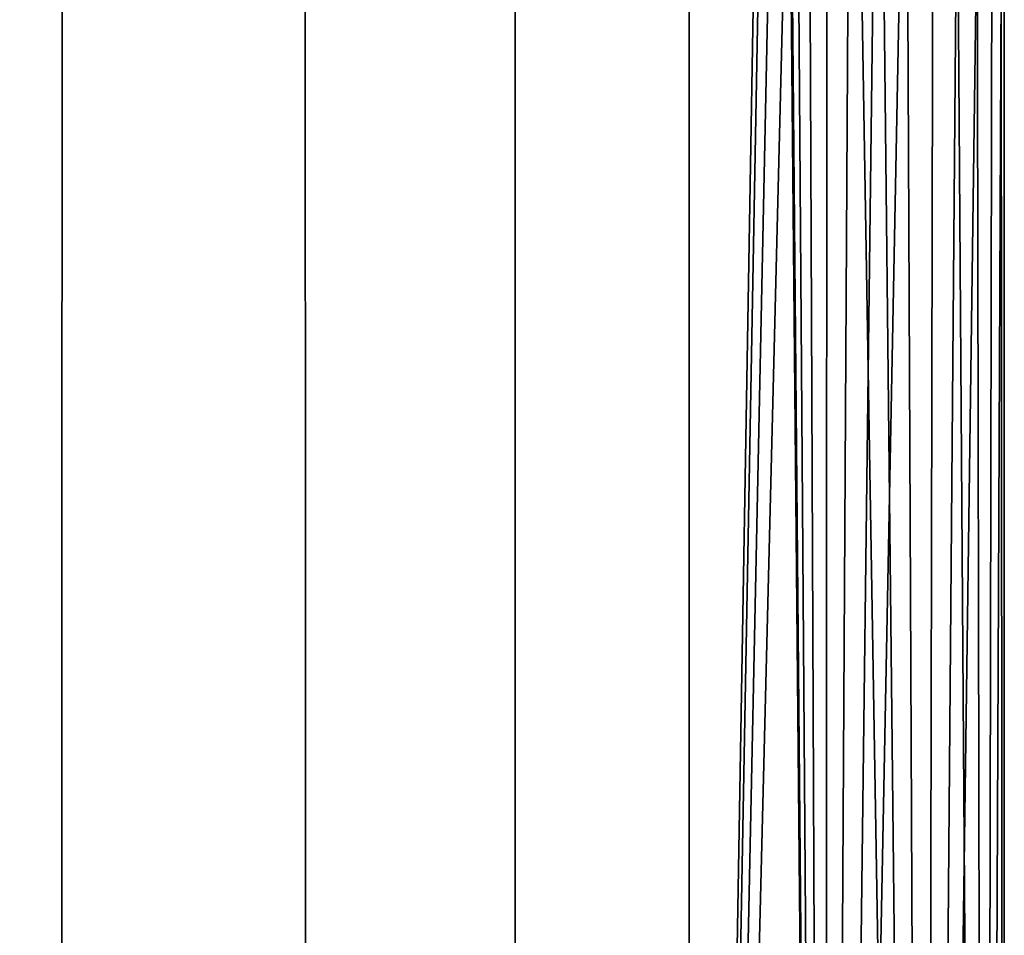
# Model space of a CAD drawing. Header units: metres. Extents: x -109 to 109, y -100 to 76.
# Tile 210 of 256: x -66.24 to -63.5, y 27.38 to 29.93. Entities that reach past the tile are written whole.
import ezdxf

# ---------------------------------------------------------------- set-up
doc = ezdxf.new("R2010")
doc.units = ezdxf.units.M
doc.layers.add('solid_21062310', color=7, linetype='CONTINUOUS')

msp = doc.modelspace()

# ---------------------------------------------------------------- linework, layer by layer
at = {"layer": 'solid_21062310'}
for points in [[(-66.894112, 38.799999, -8.759043), (-66.125175, 38.799999, -7.832941), (-66.125786, 19.5, -7.834266), (-66.892899, 19.5, -8.758056)], [(-66.125175, 38.799999, 7.832941), (-66.894112, 38.799999, 8.759043), (-66.892899, 19.5, 8.758056), (-66.125786, 19.5, 7.834267)], [(-66.125175, 38.799999, -7.832941), (-65.44812, 38.799999, -6.844851), (-65.447189, 19.5, -6.843635), (-66.125786, 19.5, -7.834266)], [(-65.44812, 38.799999, 6.844851), (-66.125175, 38.799999, 7.832941), (-66.125786, 19.5, 7.834267), (-65.447189, 19.5, 6.843635)], [(-65.44812, 38.799999, -6.844851), (-64.862724, 38.799999, -5.793441), (-64.862885, 19.5, -5.794613), (-65.447189, 19.5, -6.843635)], [(-64.862724, 38.799999, 5.793441), (-65.44812, 38.799999, 6.844851), (-65.447189, 19.5, 6.843635), (-64.862885, 19.5, 5.794613)], [(-64.862724, 38.799999, -5.793441), (-64.378403, 38.799999, -4.697328), (-64.377869, 19.5, -4.696152), (-64.862885, 19.5, -5.794613)], [(-64.378403, 38.799999, 4.697328), (-64.862724, 38.799999, 5.793441), (-64.862885, 19.5, 5.794613), (-64.377869, 19.5, 4.696152)], [(-64.378403, 38.799999, -4.697328), (-64.130684, 34, -4), (-64.377869, 19.5, -4.696152)], [(-64.130684, 34, 4), (-64.378403, 38.799999, 4.697328), (-64.377869, 19.5, 4.696152), (-63.996269, 19.5, 3.557627)], [(-64.121559, 33.523758, -3.971677), (-64.377869, 19.5, -4.696152), (-64.130684, 34, -4)], [(-64.130684, 34, 4), (-63.996269, 19.5, 3.557627), (-64.121559, 33.523754, 3.971677)], [(-64.09494, 33.058517, -3.887726), (-64.377869, 19.5, -4.696152), (-64.121559, 33.523758, -3.971677)], [(-64.121559, 33.523754, 3.971677), (-63.996269, 19.5, 3.557627), (-64.09494, 33.058514, 3.887725)], [(-64.051659, 32.601048, -3.746844), (-64.377869, 19.5, -4.696152), (-64.09494, 33.058517, -3.887726)], [(-64.09494, 33.058514, 3.887725), (-63.996269, 19.5, 3.557627), (-64.051659, 32.601044, 3.746843)], [(-63.994148, 32.157139, -3.550171), (-63.996269, 19.5, -3.557627), (-64.377869, 19.5, -4.696152), (-64.051659, 32.601048, -3.746844)], [(-64.051659, 32.601044, 3.746843), (-63.996269, 19.5, 3.557627), (-63.994148, 32.157135, 3.550169)], [(-63.925819, 31.740643, -3.3), (-63.996269, 19.5, -3.557627), (-63.994148, 32.157139, -3.550171)], [(-63.925819, 31.740637, 3.299996), (-63.994148, 32.157135, 3.550169), (-63.996269, 19.5, 3.557627), (-63.721352, 19.5, 2.388749)], [(-63.850029, 31.350815, -2.996374), (-63.996269, 19.5, -3.557627), (-63.925819, 31.740643, -3.3)], [(-63.925819, 31.740637, 3.299996), (-63.721352, 19.5, 2.388749), (-63.850029, 31.350807, 2.996368)], [(-63.773155, 31.004959, -2.650934), (-63.996269, 19.5, -3.557627), (-63.850029, 31.350815, -2.996374)], [(-63.850029, 31.350807, 2.996368), (-63.721352, 19.5, 2.388749), (-63.773155, 31.004953, 2.650928)], [(-63.698231, 30.701538, -2.261564), (-63.721352, 19.5, -2.388749), (-63.996269, 19.5, -3.557627), (-63.773155, 31.004959, -2.650934)], [(-63.773155, 31.004953, 2.650928), (-63.721352, 19.5, 2.388749), (-63.698227, 30.701536, 2.261559)], [(-63.631634, 30.450979, -1.845306), (-63.721352, 19.5, -2.388749), (-63.698231, 30.701538, -2.261564)], [(-63.631634, 30.450979, 1.845303), (-63.698227, 30.701536, 2.261559), (-63.721352, 19.5, 2.388749), (-63.555454, 19.5, 1.199491)], [(-63.57579, 30.254099, -1.401708), (-63.721352, 19.5, -2.388749), (-63.631634, 30.450979, -1.845306)], [(-63.631634, 30.450979, 1.845303), (-63.555454, 19.5, 1.199491), (-63.57579, 30.254097, 1.401706)], [(-63.534302, 30.112803, -0.943754), (-63.555454, 19.5, -1.199491), (-63.721352, 19.5, -2.388749), (-63.57579, 30.254099, -1.401708)], [(-63.57579, 30.254097, 1.401706), (-63.555454, 19.5, 1.199491), (-63.534302, 30.112803, 0.943753)], [(-63.508766, 30.028334, 0.477347), (-63.534302, 30.112803, 0.943753), (-63.555454, 19.5, 1.199491), (-63.5, 19.5)], [(-63.508766, 30.028334, -0.477347), (-63.555454, 19.5, -1.199491), (-63.534302, 30.112803, -0.943754)], [(-63.508766, 30.028334, -0.477347), (-63.5, 30), (-63.5, 19.5), (-63.555454, 19.5, -1.199491)], [(-63.508766, 30.028334, 0.477347), (-63.5, 19.5), (-63.5, 30)]]:
    msp.add_3dface(points, dxfattribs=at)

doc.saveas('drawing.dxf')
